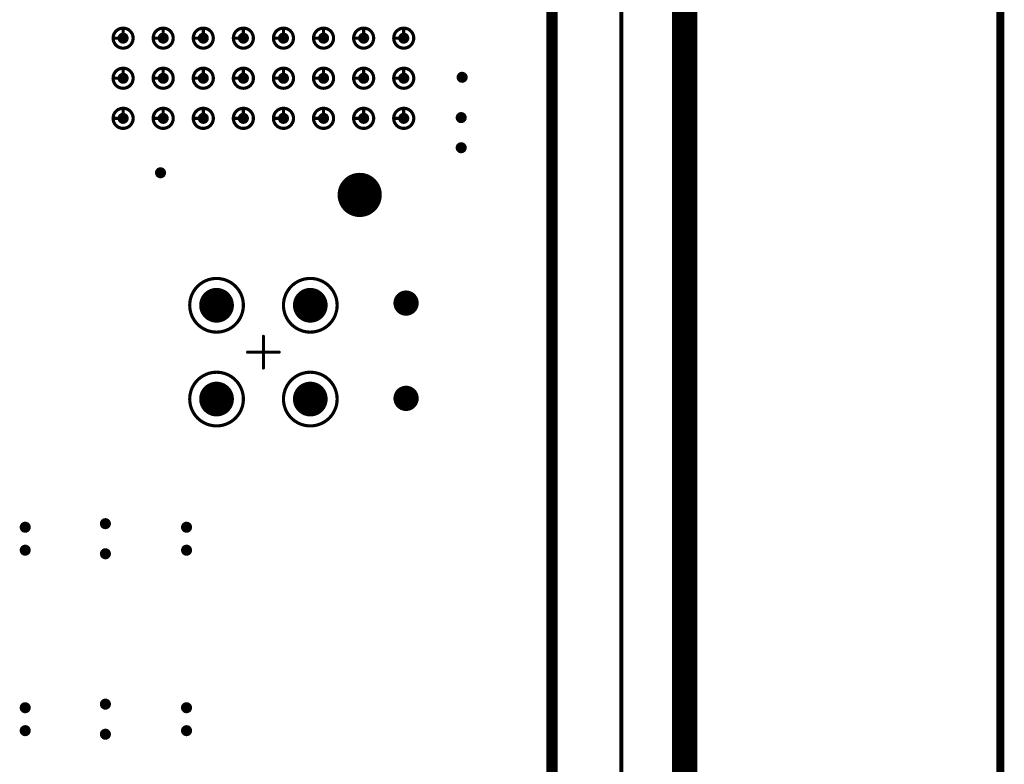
# Model space of a CAD drawing. Header units: millimetres. Extents: x 62 to 363, y 42 to 391.
# Tile 182 of 216: x 331 to 362, y 179 to 203. Entities that reach past the tile are written whole.
import ezdxf

# ---------------------------------------------------------------- set-up
doc = ezdxf.new("R2010")
doc.units = ezdxf.units.MM
for name, color, linetype in [('Mechanical1', 6, 'Continuous'), ('Mechanical8', 56, 'Continuous'), ('PadHoleLayer', 156, 'Continuous'), ('ViaHoleLayer', 16, 'Continuous')]:
    doc.layers.add(name, color=color, linetype=linetype)

# ---------------------------------------------------------------- blocks, each defined once
blk = doc.blocks.new('_150_80_B_1757')
at = {"layer": 'PadHoleLayer', "const_width": 0.4}
blk.add_lwpolyline([(-0.2, 0, 1), (0.2, 0, 1)], format="xyb", close=True, dxfattribs=at)
blk = doc.blocks.new('_150_80_B_1758')
at = {"layer": 'PadHoleLayer', "const_width": 0.4}
blk.add_lwpolyline([(-0.2, 0, 1), (0.2, 0, 1)], format="xyb", close=True, dxfattribs=at)
blk = doc.blocks.new('SAMTEC_SEAM_50_02_0_L_08_2_A_GP_K_TR_1853')
at = {"layer": 'Mechanical8'}
for points, const_width in [([(-30.797, 4.445, 1), (-31.433, 4.445, 1)], 0.1), ([(-31.14, 4.763, 1), (-31.09, 4.763, 1)], 0.05), ([(-29.527, 4.445, 1), (-30.163, 4.445, 1)], 0.1), ([(-29.87, 4.763, 1), (-29.82, 4.763, 1)], 0.05), ([(-28.258, 4.445, 1), (-28.892, 4.445, 1)], 0.1), ([(-28.6, 4.763, 1), (-28.55, 4.763, 1)], 0.05), ([(-31.457, 4.445, 1), (-31.408, 4.445, 1)], 0.05), ([(-31.14, 4.445, 1), (-31.09, 4.445, 1)], 0.05), ([(-31.14, 4.445, 1), (-31.09, 4.445, 1)], 0.05), ([(-30.822, 4.445, 1), (-30.773, 4.445, 1)], 0.05), ([(-30.822, 4.445, 1), (-30.773, 4.445, 1)], 0.05), ([(-30.187, 4.445, 1), (-30.138, 4.445, 1)], 0.05), ([(-29.87, 4.445, 1), (-29.82, 4.445, 1)], 0.05), ([(-29.87, 4.445, 1), (-29.82, 4.445, 1)], 0.05), ([(-29.552, 4.445, 1), (-29.503, 4.445, 1)], 0.05), ([(-29.552, 4.445, 1), (-29.503, 4.445, 1)], 0.05), ([(-28.917, 4.445, 1), (-28.868, 4.445, 1)], 0.05), ([(-28.6, 4.445, 1), (-28.55, 4.445, 1)], 0.05), ([(-28.6, 4.445, 1), (-28.55, 4.445, 1)], 0.05), ([(-28.282, 4.445, 1), (-28.233, 4.445, 1)], 0.05), ([(-28.282, 4.445, 1), (-28.233, 4.445, 1)], 0.05), ([(-30.797, 3.175, 1), (-31.433, 3.175, 1)], 0.1), ([(-31.14, 3.493, 1), (-31.09, 3.493, 1)], 0.05), ([(-29.527, 3.175, 1), (-30.163, 3.175, 1)], 0.1), ([(-29.87, 3.493, 1), (-29.82, 3.493, 1)], 0.05), ([(-28.258, 3.175, 1), (-28.892, 3.175, 1)], 0.1), ([(-28.6, 3.493, 1), (-28.55, 3.493, 1)], 0.05), ([(-31.457, 3.175, 1), (-31.408, 3.175, 1)], 0.05), ([(-31.14, 3.175, 1), (-31.09, 3.175, 1)], 0.05), ([(-31.14, 3.175, 1), (-31.09, 3.175, 1)], 0.05), ([(-30.822, 3.175, 1), (-30.773, 3.175, 1)], 0.05), ([(-30.822, 3.175, 1), (-30.773, 3.175, 1)], 0.05), ([(-30.187, 3.175, 1), (-30.138, 3.175, 1)], 0.05), ([(-29.87, 3.175, 1), (-29.82, 3.175, 1)], 0.05), ([(-29.87, 3.175, 1), (-29.82, 3.175, 1)], 0.05), ([(-29.552, 3.175, 1), (-29.503, 3.175, 1)], 0.05), ([(-29.552, 3.175, 1), (-29.503, 3.175, 1)], 0.05), ([(-28.917, 3.175, 1), (-28.868, 3.175, 1)], 0.05), ([(-28.6, 3.175, 1), (-28.55, 3.175, 1)], 0.05), ([(-28.6, 3.175, 1), (-28.55, 3.175, 1)], 0.05), ([(-28.282, 3.175, 1), (-28.233, 3.175, 1)], 0.05), ([(-28.282, 3.175, 1), (-28.233, 3.175, 1)], 0.05), ([(-39.155, 1.485, 1), (-40.855, 1.485, 1)], 0.1), ([(-36.185, 1.485, 1), (-37.885, 1.485, 1)], 0.1), ([(-30.797, 1.905, 1), (-31.433, 1.905, 1)], 0.1), ([(-31.14, 2.223, 1), (-31.09, 2.223, 1)], 0.05), ([(-29.527, 1.905, 1), (-30.163, 1.905, 1)], 0.1), ([(-29.87, 2.223, 1), (-29.82, 2.223, 1)], 0.05), ([(-28.258, 1.905, 1), (-28.892, 1.905, 1)], 0.1), ([(-28.6, 2.223, 1), (-28.55, 2.223, 1)], 0.05), ([(-39.505, 1.485, 1), (-40.505, 1.485, 1)], 0.1), ([(-40.03, 1.985, 1), (-39.98, 1.985, 1)], 0.05), ([(-36.535, 1.485, 1), (-37.535, 1.485, 1)], 0.1), ([(-37.06, 1.985, 1), (-37.01, 1.985, 1)], 0.05), ([(-31.457, 1.905, 1), (-31.408, 1.905, 1)], 0.05), ([(-31.14, 1.905, 1), (-31.09, 1.905, 1)], 0.05), ([(-31.14, 1.905, 1), (-31.09, 1.905, 1)], 0.05), ([(-30.822, 1.905, 1), (-30.773, 1.905, 1)], 0.05), ([(-30.822, 1.905, 1), (-30.773, 1.905, 1)], 0.05), ([(-30.187, 1.905, 1), (-30.138, 1.905, 1)], 0.05), ([(-29.87, 1.905, 1), (-29.82, 1.905, 1)], 0.05), ([(-29.87, 1.905, 1), (-29.82, 1.905, 1)], 0.05), ([(-29.552, 1.905, 1), (-29.503, 1.905, 1)], 0.05), ([(-29.552, 1.905, 1), (-29.503, 1.905, 1)], 0.05), ([(-28.917, 1.905, 1), (-28.868, 1.905, 1)], 0.05), ([(-28.6, 1.905, 1), (-28.55, 1.905, 1)], 0.05), ([(-28.6, 1.905, 1), (-28.55, 1.905, 1)], 0.05), ([(-28.282, 1.905, 1), (-28.233, 1.905, 1)], 0.05), ([(-28.282, 1.905, 1), (-28.233, 1.905, 1)], 0.05), ([(-40.88, 1.485, 1), (-40.83, 1.485, 1)], 0.05), ([(-40.53, 1.485, 1), (-40.48, 1.485, 1)], 0.05), ([(-40.53, 1.485, 1), (-40.48, 1.485, 1)], 0.05), ([(-40.03, 1.485, 1), (-39.98, 1.485, 1)], 0.05), ([(-40.03, 1.485, 1), (-39.98, 1.485, 1)], 0.05), ([(-40.03, 1.485, 1), (-39.98, 1.485, 1)], 0.05), ([(-40.03, 1.485, 1), (-39.98, 1.485, 1)], 0.05), ([(-39.53, 1.485, 1), (-39.48, 1.485, 1)], 0.05), ([(-39.53, 1.485, 1), (-39.48, 1.485, 1)], 0.05), ([(-39.18, 1.485, 1), (-39.13, 1.485, 1)], 0.05), ([(-37.91, 1.485, 1), (-37.86, 1.485, 1)], 0.05), ([(-37.56, 1.485, 1), (-37.51, 1.485, 1)], 0.05), ([(-37.56, 1.485, 1), (-37.51, 1.485, 1)], 0.05), ([(-37.06, 1.485, 1), (-37.01, 1.485, 1)], 0.05), ([(-37.06, 1.485, 1), (-37.01, 1.485, 1)], 0.05), ([(-37.06, 1.485, 1), (-37.01, 1.485, 1)], 0.05), ([(-37.06, 1.485, 1), (-37.01, 1.485, 1)], 0.05), ([(-36.56, 1.485, 1), (-36.51, 1.485, 1)], 0.05), ([(-36.56, 1.485, 1), (-36.51, 1.485, 1)], 0.05), ([(-36.21, 1.485, 1), (-36.16, 1.485, 1)], 0.05), ([(-40.03, 0.985, 1), (-39.98, 0.985, 1)], 0.05), ([(-37.06, 0.985, 1), (-37.01, 0.985, 1)], 0.05), ([(-30.797, 0.635, 1), (-31.433, 0.635, 1)], 0.1), ([(-31.14, 0.953, 1), (-31.09, 0.953, 1)], 0.05), ([(-29.527, 0.635, 1), (-30.163, 0.635, 1)], 0.1), ([(-29.87, 0.953, 1), (-29.82, 0.953, 1)], 0.05), ([(-28.258, 0.635, 1), (-28.892, 0.635, 1)], 0.1), ([(-28.6, 0.953, 1), (-28.55, 0.953, 1)], 0.05), ([(-31.457, 0.635, 1), (-31.408, 0.635, 1)], 0.05), ([(-31.14, 0.635, 1), (-31.09, 0.635, 1)], 0.05), ([(-31.14, 0.635, 1), (-31.09, 0.635, 1)], 0.05), ([(-30.822, 0.635, 1), (-30.773, 0.635, 1)], 0.05), ([(-30.822, 0.635, 1), (-30.773, 0.635, 1)], 0.05), ([(-30.187, 0.635, 1), (-30.138, 0.635, 1)], 0.05), ([(-29.87, 0.635, 1), (-29.82, 0.635, 1)], 0.05), ([(-29.87, 0.635, 1), (-29.82, 0.635, 1)], 0.05), ([(-29.552, 0.635, 1), (-29.503, 0.635, 1)], 0.05), ([(-29.552, 0.635, 1), (-29.503, 0.635, 1)], 0.05), ([(-28.917, 0.635, 1), (-28.868, 0.635, 1)], 0.05), ([(-28.6, 0.635, 1), (-28.55, 0.635, 1)], 0.05), ([(-28.6, 0.635, 1), (-28.55, 0.635, 1)], 0.05), ([(-28.282, 0.635, 1), (-28.233, 0.635, 1)], 0.05), ([(-28.282, 0.635, 1), (-28.233, 0.635, 1)], 0.05), ([(-38.545, 0.5, 1), (-38.495, 0.5, 1)], 0.05), ([(-39.045, 0, 1), (-38.995, 0, 1)], 0.05), ([(-38.545, 0, 1), (-38.495, 0, 1)], 0.05), ([(-38.545, 0, 1), (-38.495, 0, 1)], 0.05), ([(-38.545, 0, 1), (-38.495, 0, 1)], 0.05), ([(-38.545, 0, 1), (-38.495, 0, 1)], 0.05), ([(-38.045, 0, 1), (-37.995, 0, 1)], 0.05), ([(-30.797, -0.635, 1), (-31.433, -0.635, 1)], 0.1), ([(-31.14, -0.317, 1), (-31.09, -0.317, 1)], 0.05), ([(-29.527, -0.635, 1), (-30.163, -0.635, 1)], 0.1), ([(-29.87, -0.317, 1), (-29.82, -0.317, 1)], 0.05), ([(-28.258, -0.635, 1), (-28.892, -0.635, 1)], 0.1), ([(-28.6, -0.317, 1), (-28.55, -0.317, 1)], 0.05), ([(-39.155, -1.485, 1), (-40.855, -1.485, 1)], 0.1), ([(-38.545, -0.5, 1), (-38.495, -0.5, 1)], 0.05), ([(-36.185, -1.485, 1), (-37.885, -1.485, 1)], 0.1), ([(-31.457, -0.635, 1), (-31.408, -0.635, 1)], 0.05), ([(-31.14, -0.635, 1), (-31.09, -0.635, 1)], 0.05), ([(-31.14, -0.635, 1), (-31.09, -0.635, 1)], 0.05), ([(-30.822, -0.635, 1), (-30.773, -0.635, 1)], 0.05), ([(-30.822, -0.635, 1), (-30.773, -0.635, 1)], 0.05), ([(-30.187, -0.635, 1), (-30.138, -0.635, 1)], 0.05), ([(-29.87, -0.635, 1), (-29.82, -0.635, 1)], 0.05), ([(-29.87, -0.635, 1), (-29.82, -0.635, 1)], 0.05), ([(-29.552, -0.635, 1), (-29.503, -0.635, 1)], 0.05), ([(-29.552, -0.635, 1), (-29.503, -0.635, 1)], 0.05), ([(-28.917, -0.635, 1), (-28.868, -0.635, 1)], 0.05), ([(-28.6, -0.635, 1), (-28.55, -0.635, 1)], 0.05), ([(-28.6, -0.635, 1), (-28.55, -0.635, 1)], 0.05), ([(-28.282, -0.635, 1), (-28.233, -0.635, 1)], 0.05), ([(-28.282, -0.635, 1), (-28.233, -0.635, 1)], 0.05), ([(-39.505, -1.485, 1), (-40.505, -1.485, 1)], 0.1), ([(-40.03, -0.985, 1), (-39.98, -0.985, 1)], 0.05), ([(-36.535, -1.485, 1), (-37.535, -1.485, 1)], 0.1), ([(-37.06, -0.985, 1), (-37.01, -0.985, 1)], 0.05), ([(-40.88, -1.485, 1), (-40.83, -1.485, 1)], 0.05), ([(-40.53, -1.485, 1), (-40.48, -1.485, 1)], 0.05), ([(-40.53, -1.485, 1), (-40.48, -1.485, 1)], 0.05), ([(-40.03, -1.485, 1), (-39.98, -1.485, 1)], 0.05), ([(-40.03, -1.485, 1), (-39.98, -1.485, 1)], 0.05), ([(-40.03, -1.485, 1), (-39.98, -1.485, 1)], 0.05), ([(-40.03, -1.485, 1), (-39.98, -1.485, 1)], 0.05), ([(-39.53, -1.485, 1), (-39.48, -1.485, 1)], 0.05), ([(-39.53, -1.485, 1), (-39.48, -1.485, 1)], 0.05), ([(-39.18, -1.485, 1), (-39.13, -1.485, 1)], 0.05), ([(-37.91, -1.485, 1), (-37.86, -1.485, 1)], 0.05), ([(-37.56, -1.485, 1), (-37.51, -1.485, 1)], 0.05), ([(-37.56, -1.485, 1), (-37.51, -1.485, 1)], 0.05), ([(-37.06, -1.485, 1), (-37.01, -1.485, 1)], 0.05), ([(-37.06, -1.485, 1), (-37.01, -1.485, 1)], 0.05), ([(-37.06, -1.485, 1), (-37.01, -1.485, 1)], 0.05), ([(-37.06, -1.485, 1), (-37.01, -1.485, 1)], 0.05), ([(-36.56, -1.485, 1), (-36.51, -1.485, 1)], 0.05), ([(-36.56, -1.485, 1), (-36.51, -1.485, 1)], 0.05), ([(-36.21, -1.485, 1), (-36.16, -1.485, 1)], 0.05), ([(-30.797, -1.905, 1), (-31.433, -1.905, 1)], 0.1), ([(-31.14, -1.587, 1), (-31.09, -1.587, 1)], 0.05), ([(-29.527, -1.905, 1), (-30.163, -1.905, 1)], 0.1), ([(-29.87, -1.587, 1), (-29.82, -1.587, 1)], 0.05), ([(-28.258, -1.905, 1), (-28.892, -1.905, 1)], 0.1), ([(-28.6, -1.587, 1), (-28.55, -1.587, 1)], 0.05), ([(-31.457, -1.905, 1), (-31.408, -1.905, 1)], 0.05), ([(-31.14, -1.905, 1), (-31.09, -1.905, 1)], 0.05), ([(-31.14, -1.905, 1), (-31.09, -1.905, 1)], 0.05), ([(-30.822, -1.905, 1), (-30.773, -1.905, 1)], 0.05), ([(-30.822, -1.905, 1), (-30.773, -1.905, 1)], 0.05), ([(-30.187, -1.905, 1), (-30.138, -1.905, 1)], 0.05), ([(-29.87, -1.905, 1), (-29.82, -1.905, 1)], 0.05), ([(-29.87, -1.905, 1), (-29.82, -1.905, 1)], 0.05), ([(-29.552, -1.905, 1), (-29.503, -1.905, 1)], 0.05), ([(-29.552, -1.905, 1), (-29.503, -1.905, 1)], 0.05), ([(-28.917, -1.905, 1), (-28.868, -1.905, 1)], 0.05), ([(-28.6, -1.905, 1), (-28.55, -1.905, 1)], 0.05), ([(-28.6, -1.905, 1), (-28.55, -1.905, 1)], 0.05), ([(-28.282, -1.905, 1), (-28.233, -1.905, 1)], 0.05), ([(-28.282, -1.905, 1), (-28.233, -1.905, 1)], 0.05), ([(-40.03, -1.985, 1), (-39.98, -1.985, 1)], 0.05), ([(-37.06, -1.985, 1), (-37.01, -1.985, 1)], 0.05), ([(-32.89, -3.05, 1), (-34.19, -3.05, 1)], 0.1), ([(-33.565, -2.55, 1), (-33.515, -2.55, 1)], 0.05), ([(-34.215, -3.05, 1), (-34.165, -3.05, 1)], 0.05), ([(-34.065, -3.05, 1), (-34.015, -3.05, 1)], 0.05), ([(-33.565, -3.05, 1), (-33.515, -3.05, 1)], 0.05), ([(-33.565, -3.05, 1), (-33.515, -3.05, 1)], 0.05), ([(-33.565, -3.05, 1), (-33.515, -3.05, 1)], 0.05), ([(-33.565, -3.05, 1), (-33.515, -3.05, 1)], 0.05), ([(-33.065, -3.05, 1), (-33.015, -3.05, 1)], 0.05), ([(-32.915, -3.05, 1), (-32.865, -3.05, 1)], 0.05), ([(-30.797, -3.175, 1), (-31.433, -3.175, 1)], 0.1), ([(-31.14, -2.857, 1), (-31.09, -2.857, 1)], 0.05), ([(-29.527, -3.175, 1), (-30.163, -3.175, 1)], 0.1), ([(-29.87, -2.857, 1), (-29.82, -2.857, 1)], 0.05), ([(-28.258, -3.175, 1), (-28.892, -3.175, 1)], 0.1), ([(-28.6, -2.857, 1), (-28.55, -2.857, 1)], 0.05), ([(-31.457, -3.175, 1), (-31.408, -3.175, 1)], 0.05), ([(-31.14, -3.175, 1), (-31.09, -3.175, 1)], 0.05), ([(-31.14, -3.175, 1), (-31.09, -3.175, 1)], 0.05), ([(-30.822, -3.175, 1), (-30.773, -3.175, 1)], 0.05), ([(-30.822, -3.175, 1), (-30.773, -3.175, 1)], 0.05), ([(-30.187, -3.175, 1), (-30.138, -3.175, 1)], 0.05), ([(-29.87, -3.175, 1), (-29.82, -3.175, 1)], 0.05), ([(-29.87, -3.175, 1), (-29.82, -3.175, 1)], 0.05), ([(-29.552, -3.175, 1), (-29.503, -3.175, 1)], 0.05), ([(-29.552, -3.175, 1), (-29.503, -3.175, 1)], 0.05), ([(-28.917, -3.175, 1), (-28.868, -3.175, 1)], 0.05), ([(-28.6, -3.175, 1), (-28.55, -3.175, 1)], 0.05), ([(-28.6, -3.175, 1), (-28.55, -3.175, 1)], 0.05), ([(-28.282, -3.175, 1), (-28.233, -3.175, 1)], 0.05), ([(-28.282, -3.175, 1), (-28.233, -3.175, 1)], 0.05), ([(-33.565, -3.55, 1), (-33.515, -3.55, 1)], 0.05), ([(-30.797, -4.445, 1), (-31.433, -4.445, 1)], 0.1), ([(-31.14, -4.127, 1), (-31.09, -4.127, 1)], 0.05), ([(-29.527, -4.445, 1), (-30.163, -4.445, 1)], 0.1), ([(-29.87, -4.127, 1), (-29.82, -4.127, 1)], 0.05), ([(-28.258, -4.445, 1), (-28.892, -4.445, 1)], 0.1), ([(-28.6, -4.127, 1), (-28.55, -4.127, 1)], 0.05), ([(-31.457, -4.445, 1), (-31.408, -4.445, 1)], 0.05), ([(-31.14, -4.445, 1), (-31.09, -4.445, 1)], 0.05), ([(-31.14, -4.445, 1), (-31.09, -4.445, 1)], 0.05), ([(-30.822, -4.445, 1), (-30.773, -4.445, 1)], 0.05), ([(-30.822, -4.445, 1), (-30.773, -4.445, 1)], 0.05), ([(-30.187, -4.445, 1), (-30.138, -4.445, 1)], 0.05), ([(-29.87, -4.445, 1), (-29.82, -4.445, 1)], 0.05), ([(-29.87, -4.445, 1), (-29.82, -4.445, 1)], 0.05), ([(-29.552, -4.445, 1), (-29.503, -4.445, 1)], 0.05), ([(-29.552, -4.445, 1), (-29.503, -4.445, 1)], 0.05), ([(-28.917, -4.445, 1), (-28.868, -4.445, 1)], 0.05), ([(-28.6, -4.445, 1), (-28.55, -4.445, 1)], 0.05), ([(-28.6, -4.445, 1), (-28.55, -4.445, 1)], 0.05), ([(-28.282, -4.445, 1), (-28.233, -4.445, 1)], 0.05), ([(-28.282, -4.445, 1), (-28.233, -4.445, 1)], 0.05)]:
    blk.add_lwpolyline(points, format="xyb", close=True, dxfattribs=dict(at, const_width=const_width))
at = {"layer": 'Mechanical8', "const_width": 0.1}
for points in [[(-31.115, 4.763), (-31.115, 4.445)], [(-29.845, 4.763), (-29.845, 4.445)], [(-28.575, 4.763), (-28.575, 4.445)], [(-31.115, 4.445), (-30.797, 4.445)], [(-29.845, 4.445), (-29.527, 4.445)], [(-28.575, 4.445), (-28.258, 4.445)], [(-31.115, 3.493), (-31.115, 3.175)], [(-29.845, 3.493), (-29.845, 3.175)], [(-28.575, 3.493), (-28.575, 3.175)], [(-31.115, 3.175), (-30.797, 3.175)], [(-29.845, 3.175), (-29.527, 3.175)], [(-28.575, 3.175), (-28.258, 3.175)], [(-31.115, 2.223), (-31.115, 1.905)], [(-29.845, 2.223), (-29.845, 1.905)], [(-28.575, 2.223), (-28.575, 1.905)], [(-40.005, 1.985), (-40.005, 1.485)], [(-37.035, 1.985), (-37.035, 1.485)], [(-31.115, 1.905), (-30.797, 1.905)], [(-29.845, 1.905), (-29.527, 1.905)], [(-28.575, 1.905), (-28.258, 1.905)], [(-40.505, 1.485), (-40.005, 1.485)], [(-40.005, 1.485), (-40.005, 0.985)], [(-40.005, 1.485), (-39.505, 1.485)], [(-37.535, 1.485), (-37.035, 1.485)], [(-37.035, 1.485), (-37.035, 0.985)], [(-37.035, 1.485), (-36.535, 1.485)], [(-31.115, 0.953), (-31.115, 0.635)], [(-29.845, 0.953), (-29.845, 0.635)], [(-28.575, 0.953), (-28.575, 0.635)], [(-31.115, 0.635), (-30.797, 0.635)], [(-29.845, 0.635), (-29.527, 0.635)], [(-28.575, 0.635), (-28.258, 0.635)], [(-38.52, 0.5), (-38.52, 0)], [(-39.02, 0), (-38.52, 0)], [(-38.52, 0), (-38.52, -0.5)], [(-38.52, 0), (-38.02, 0)], [(-31.115, -0.317), (-31.115, -0.635)], [(-29.845, -0.317), (-29.845, -0.635)], [(-28.575, -0.317), (-28.575, -0.635)], [(-31.115, -0.635), (-30.797, -0.635)], [(-29.845, -0.635), (-29.527, -0.635)], [(-28.575, -0.635), (-28.258, -0.635)], [(-40.005, -0.985), (-40.005, -1.485)], [(-37.035, -0.985), (-37.035, -1.485)], [(-40.505, -1.485), (-40.005, -1.485)], [(-40.005, -1.485), (-40.005, -1.985)], [(-40.005, -1.485), (-39.505, -1.485)], [(-37.535, -1.485), (-37.035, -1.485)], [(-37.035, -1.485), (-37.035, -1.985)], [(-37.035, -1.485), (-36.535, -1.485)], [(-31.115, -1.587), (-31.115, -1.905)], [(-29.845, -1.587), (-29.845, -1.905)], [(-28.575, -1.587), (-28.575, -1.905)], [(-31.115, -1.905), (-30.797, -1.905)], [(-29.845, -1.905), (-29.527, -1.905)], [(-28.575, -1.905), (-28.258, -1.905)], [(-33.54, -2.55), (-33.54, -3.05)], [(-34.04, -3.05), (-33.54, -3.05)], [(-33.54, -3.05), (-33.54, -3.55)], [(-33.54, -3.05), (-33.04, -3.05)], [(-31.115, -2.857), (-31.115, -3.175)], [(-29.845, -2.857), (-29.845, -3.175)], [(-28.575, -2.857), (-28.575, -3.175)], [(-31.115, -3.175), (-30.797, -3.175)], [(-29.845, -3.175), (-29.527, -3.175)], [(-28.575, -3.175), (-28.258, -3.175)], [(-31.115, -4.127), (-31.115, -4.445)], [(-29.845, -4.127), (-29.845, -4.445)], [(-28.575, -4.127), (-28.575, -4.445)], [(-31.115, -4.445), (-30.797, -4.445)], [(-29.845, -4.445), (-29.527, -4.445)], [(-28.575, -4.445), (-28.258, -4.445)]]:
    blk.add_lwpolyline(points, dxfattribs=at)
at = {"layer": 'PadHoleLayer'}
for points, const_width in [([(-31.203, 4.445, 1), (-31.027, 4.445, 1)], 0.175), ([(-29.933, 4.445, 1), (-29.757, 4.445, 1)], 0.175), ([(-28.663, 4.445, 1), (-28.487, 4.445, 1)], 0.175), ([(-31.203, 3.175, 1), (-31.027, 3.175, 1)], 0.175), ([(-29.933, 3.175, 1), (-29.757, 3.175, 1)], 0.175), ([(-28.663, 3.175, 1), (-28.487, 3.175, 1)], 0.175), ([(-40.255, 1.485, 1), (-39.755, 1.485, 1)], 0.5), ([(-37.285, 1.485, 1), (-36.785, 1.485, 1)], 0.5), ([(-31.203, 1.905, 1), (-31.027, 1.905, 1)], 0.175), ([(-29.933, 1.905, 1), (-29.757, 1.905, 1)], 0.175), ([(-28.663, 1.905, 1), (-28.487, 1.905, 1)], 0.175), ([(-31.203, 0.635, 1), (-31.027, 0.635, 1)], 0.175), ([(-29.933, 0.635, 1), (-29.757, 0.635, 1)], 0.175), ([(-28.663, 0.635, 1), (-28.487, 0.635, 1)], 0.175), ([(-31.203, -0.635, 1), (-31.027, -0.635, 1)], 0.175), ([(-29.933, -0.635, 1), (-29.757, -0.635, 1)], 0.175), ([(-28.663, -0.635, 1), (-28.487, -0.635, 1)], 0.175), ([(-40.255, -1.485, 1), (-39.755, -1.485, 1)], 0.5), ([(-37.285, -1.485, 1), (-36.785, -1.485, 1)], 0.5), ([(-31.203, -1.905, 1), (-31.027, -1.905, 1)], 0.175), ([(-29.933, -1.905, 1), (-29.757, -1.905, 1)], 0.175), ([(-28.663, -1.905, 1), (-28.487, -1.905, 1)], 0.175), ([(-33.865, -3.05, 1), (-33.215, -3.05, 1)], 0.65), ([(-31.203, -3.175, 1), (-31.027, -3.175, 1)], 0.175), ([(-29.933, -3.175, 1), (-29.757, -3.175, 1)], 0.175), ([(-28.663, -3.175, 1), (-28.487, -3.175, 1)], 0.175), ([(-31.203, -4.445, 1), (-31.027, -4.445, 1)], 0.175), ([(-29.933, -4.445, 1), (-29.757, -4.445, 1)], 0.175), ([(-28.663, -4.445, 1), (-28.487, -4.445, 1)], 0.175)]:
    blk.add_lwpolyline(points, format="xyb", close=True, dxfattribs=dict(at, const_width=const_width))

msp = doc.modelspace()

# ---------------------------------------------------------------- linework, layer by layer
at = {"layer": 'Mechanical1', "const_width": 0.8}
msp.add_lwpolyline([(352.2, 358.3), (352.2, 76.2)], dxfattribs=at)
at = {"layer": 'Mechanical8'}
for points, const_width in [([(348, 76.2), (348, 358.3)], 0.354), ([(350.2, 358.31), (350.2, 76.2)], 0.127), ([(362.2, 73.8), (362.2, 220.526)], 0.254)]:
    msp.add_lwpolyline(points, dxfattribs=dict(at, const_width=const_width))
at = {"layer": 'ViaHoleLayer', "const_width": 0.175}
for points in [[(345.064, 200.984, 1), (345.239, 200.984, 1)], [(345.035, 199.708, 1), (345.21, 199.708, 1)], [(345.035, 198.755, 1), (345.21, 198.755, 1)], [(335.51, 197.961, 1), (335.685, 197.961, 1)], [(331.224, 186.736, 1), (331.399, 186.736, 1)], [(333.764, 186.849, 1), (333.939, 186.849, 1)], [(336.334, 186.736, 1), (336.509, 186.736, 1)], [(331.224, 186.009, 1), (331.399, 186.009, 1)], [(333.764, 185.896, 1), (333.939, 185.896, 1)], [(336.334, 186.009, 1), (336.509, 186.009, 1)], [(333.764, 181.134, 1), (333.939, 181.134, 1)], [(331.224, 181.021, 1), (331.399, 181.021, 1)], [(336.334, 181.021, 1), (336.509, 181.021, 1)], [(331.224, 180.294, 1), (331.399, 180.294, 1)], [(333.764, 180.181, 1), (333.939, 180.181, 1)], [(336.334, 180.294, 1), (336.509, 180.294, 1)]]:
    msp.add_lwpolyline(points, format="xyb", close=True, dxfattribs=at)

# ---------------------------------------------------------------- block references
for name, p, rotation in [('SAMTEC_SEAM_50_02_0_L_08_2_A_GP_K_TR_1853', (338.857, 230.8), 90), ('_150_80_B_1758', (343.376, 193.834), 180), ('_150_80_B_1757', (343.376, 190.817), 180)]:
    msp.add_blockref(name, p, dxfattribs=dict(rotation=rotation))

doc.saveas('drawing.dxf')
